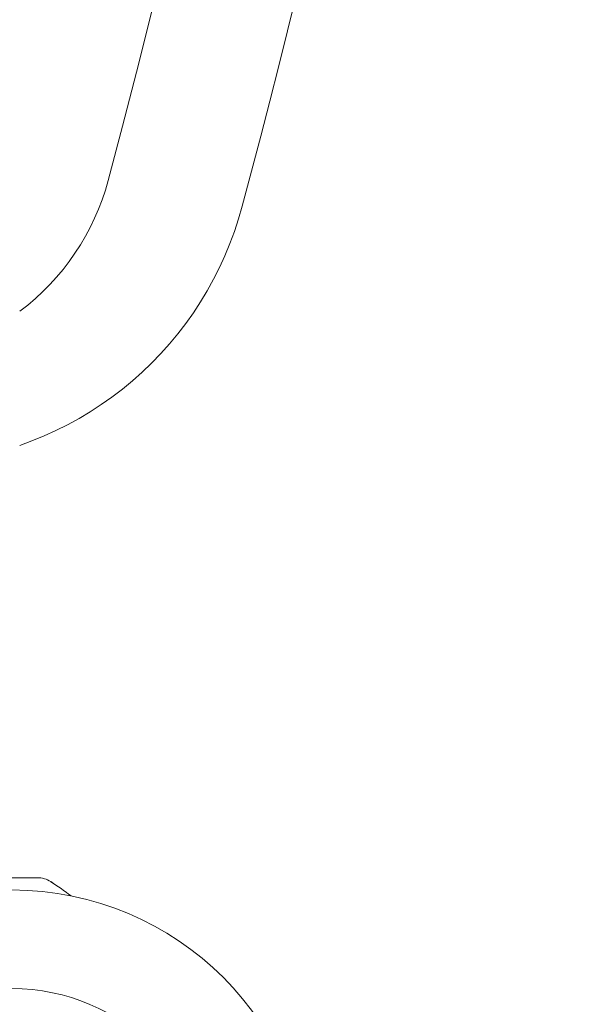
# Model space of a CAD drawing. Header units: millimetres. Extents: x -70269 to 35056, y -51814 to 48966.
# Tile 209 of 256: x -32830 to -32652, y 30653 to 30972. Entities that reach past the tile are written whole.
import ezdxf

# ---------------------------------------------------------------- set-up
doc = ezdxf.new("R2010")
doc.units = ezdxf.units.MM
doc.layers.add('00 - nowa technologia myjni_Nr_pióra__95', color=7, linetype='Continuous', lineweight=20, true_color=0x7c7c7c)
doc.layers.add('XREF', color=8, linetype='Continuous', lineweight=9)

# ---------------------------------------------------------------- blocks, each defined once
blk = doc.blocks.new('parter 2025.10.15')
at = {"layer": '00 - nowa technologia myjni_Nr_pióra__95', "color": 8, "linetype": 'Continuous', "lineweight": 5}
for p, q in [((563.56, 2525.175), (562.368, 2525.175)), ((563.591, 2525.175), (563.56, 2525.175)), ((564.687, 2524.584), (564.685, 2524.585))]:
    blk.add_line(p, q, dxfattribs=at)
for points in [[(565.891, 2547.794), (566.356, 2549.547), (566.81, 2551.304), (567.254, 2553.063), (567.687, 2554.824), (568.11, 2556.588), (568.523, 2558.355), (568.925, 2560.124), (569.317, 2561.895), (569.699, 2563.668), (570.07, 2565.444), (570.431, 2567.222), (570.781, 2569.002), (571.121, 2570.784), (571.45, 2572.568), (571.769, 2574.354), (572.078, 2576.142), (572.376, 2577.931), (572.663, 2579.722), (572.941, 2581.521), (573.208, 2583.321), (573.465, 2585.123)], [(570.24, 2546.952), (570.122, 2546.544), (569.989, 2546.14), (569.842, 2545.742), (569.679, 2545.351), (569.502, 2544.965), (569.311, 2544.586), (569.106, 2544.215), (568.886, 2543.852), (568.653, 2543.497), (568.408, 2543.152), (568.149, 2542.815), (567.878, 2542.489), (567.595, 2542.173), (567.3, 2541.868), (566.994, 2541.574), (566.677, 2541.292), (566.349, 2541.022), (566.012, 2540.765), (565.666, 2540.52), (565.31, 2540.289), (564.946, 2540.071), (564.574, 2539.867), (564.195, 2539.677), (563.809, 2539.502), (563.417, 2539.34), (563.019, 2539.195)]]:
    blk.add_lwpolyline(points, dxfattribs=at)
for centre, radius, start, end in [((267.926, 2627.876), 312.957, 345.01419, 12.45468), ((558.309, 2549.826), 7.85, 306.8665, 344.9999), ((563.591, 2524.375), 0.8, 56.9756, 90), ((557.871, 2515.57), 11.3, 52.9101, 56.9921), ((557.872, 2515.57), 11.299, 52.9087, 56.9922), ((562.768, 2515.076), 9.7, 0.0001, 89.9999), ((562.768, 2515.076), 6.5, 0.0002, 89.9998)]:
    blk.add_arc(centre, radius, start, end, dxfattribs=at)

msp = doc.modelspace()

# ---------------------------------------------------------------- block references
at = {"layer": 'XREF', "xscale": 10, "yscale": 10, "zscale": 10}
msp.add_blockref('parter 2025.10.15', (-38460.61, 5442.28), dxfattribs=at)

doc.saveas('drawing.dxf')
